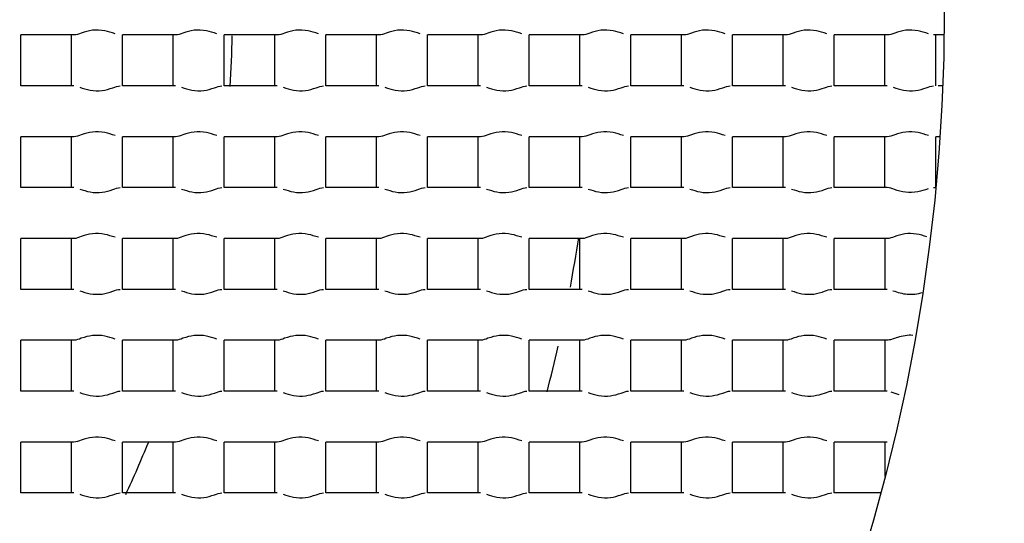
# Model space of a CAD drawing. Header units: millimetres. Extents: x 289 to 943, y 130 to 616.
# Tile 38 of 65: x 830.39 to 833.3, y 243.04 to 244.52. Entities that reach past the tile are written whole.
import ezdxf

# ---------------------------------------------------------------- set-up
doc = ezdxf.new("R2010")
doc.units = ezdxf.units.MM
doc.header["$LTSCALE"] = 65.395
doc.layers.get('0').update_dxf_attribs({"linetype": 'CONTINUOUS'})

msp = doc.modelspace()

# ---------------------------------------------------------------- linework, layer by layer
at = {"color": 7, "linetype": 'CONTINUOUS'}
for p, q in [((830.5541, 244.4792), (830.3977, 244.4792)), ((830.3977, 244.3292), (830.3977, 244.4792)), ((830.5477, 244.3292), (830.5477, 244.4792)), ((830.8541, 244.4792), (830.6977, 244.4792)), ((830.6977, 244.3292), (830.6977, 244.4792)), ((830.8477, 244.3292), (830.8477, 244.4792)), ((831.1541, 244.4792), (830.9977, 244.4792)), ((830.9977, 244.3292), (830.9977, 244.4792)), ((831.1477, 244.3292), (831.1477, 244.4792)), ((831.4541, 244.4792), (831.2977, 244.4792)), ((831.2977, 244.3292), (831.2977, 244.4792)), ((831.4477, 244.3292), (831.4477, 244.4792)), ((831.7541, 244.4792), (831.5977, 244.4792)), ((831.5977, 244.3292), (831.5977, 244.4792)), ((831.7477, 244.3292), (831.7477, 244.4792)), ((832.0541, 244.4792), (831.8977, 244.4792)), ((831.8977, 244.3292), (831.8977, 244.4792)), ((832.0477, 244.3292), (832.0477, 244.4792)), ((832.3541, 244.4792), (832.1977, 244.4792)), ((832.1977, 244.3292), (832.1977, 244.4792)), ((832.3477, 244.3292), (832.3477, 244.4792)), ((832.6541, 244.4792), (832.4977, 244.4792)), ((832.4977, 244.3292), (832.4977, 244.4792)), ((832.6477, 244.3292), (832.6477, 244.4792)), ((832.9541, 244.4792), (832.7977, 244.4792)), ((832.7977, 244.3292), (832.7977, 244.4792)), ((832.9477, 244.3292), (832.9477, 244.4792)), ((833.1222, 244.4792), (833.0913, 244.4792)), ((833.0977, 244.3292), (833.0977, 244.4792)), ((830.5541, 244.3292), (830.3977, 244.3292)), ((830.8541, 244.3292), (830.6977, 244.3292)), ((831.1541, 244.3292), (830.9977, 244.3292)), ((831.4541, 244.3292), (831.2977, 244.3292)), ((831.7541, 244.3292), (831.5977, 244.3292)), ((832.0541, 244.3292), (831.8977, 244.3292)), ((832.3541, 244.3292), (832.1977, 244.3292)), ((832.6541, 244.3292), (832.4977, 244.3292)), ((832.9541, 244.3292), (832.7977, 244.3292)), ((833.1181, 244.3292), (833.1045, 244.3292)), ((830.5541, 244.1792), (830.3977, 244.1792)), ((830.3977, 244.0292), (830.3977, 244.1792)), ((830.5477, 244.0292), (830.5477, 244.1792)), ((830.8541, 244.1792), (830.6977, 244.1792)), ((830.6977, 244.0292), (830.6977, 244.1792)), ((830.8477, 244.0292), (830.8477, 244.1792)), ((831.1541, 244.1792), (830.9977, 244.1792)), ((830.9977, 244.0292), (830.9977, 244.1792)), ((831.1477, 244.0292), (831.1477, 244.1792)), ((831.4541, 244.1792), (831.2977, 244.1792)), ((831.2977, 244.0292), (831.2977, 244.1792)), ((831.4477, 244.0292), (831.4477, 244.1792)), ((831.7541, 244.1792), (831.5977, 244.1792)), ((831.5977, 244.0292), (831.5977, 244.1792)), ((831.7477, 244.0292), (831.7477, 244.1792)), ((832.0541, 244.1792), (831.8977, 244.1792)), ((831.8977, 244.0292), (831.8977, 244.1792)), ((832.0477, 244.0292), (832.0477, 244.1792)), ((832.3541, 244.1792), (832.1977, 244.1792)), ((832.1977, 244.0292), (832.1977, 244.1792)), ((832.3477, 244.0292), (832.3477, 244.1792)), ((832.6541, 244.1792), (832.4977, 244.1792)), ((832.4977, 244.0292), (832.4977, 244.1792)), ((832.6477, 244.0292), (832.6477, 244.1792)), ((832.9541, 244.1792), (832.7977, 244.1792)), ((832.7977, 244.0292), (832.7977, 244.1792)), ((832.9477, 244.0292), (832.9477, 244.1792)), ((833.1099, 244.1792), (833.0977, 244.1792)), ((833.0977, 244.0304), (833.0977, 244.1792)), ((830.5541, 244.0292), (830.3977, 244.0292)), ((830.8541, 244.0292), (830.6977, 244.0292)), ((831.1541, 244.0292), (830.9977, 244.0292)), ((831.4541, 244.0292), (831.2977, 244.0292)), ((831.7541, 244.0292), (831.5977, 244.0292)), ((832.0541, 244.0292), (831.8977, 244.0292)), ((832.3541, 244.0292), (832.1977, 244.0292)), ((832.6541, 244.0292), (832.4977, 244.0292)), ((832.9541, 244.0292), (832.7977, 244.0292)), ((833.0913, 244.0292), (833.0976, 244.0292)), ((830.5541, 243.8792), (830.3977, 243.8792)), ((830.3977, 243.7292), (830.3977, 243.8792)), ((830.5477, 243.7292), (830.5477, 243.8792)), ((830.8541, 243.8792), (830.6977, 243.8792)), ((830.6977, 243.7292), (830.6977, 243.8792)), ((830.8477, 243.7292), (830.8477, 243.8792)), ((831.1541, 243.8792), (830.9977, 243.8792)), ((830.9977, 243.7292), (830.9977, 243.8792)), ((831.1477, 243.7292), (831.1477, 243.8792)), ((831.4541, 243.8792), (831.2977, 243.8792)), ((831.2977, 243.7292), (831.2977, 243.8792)), ((831.4477, 243.7292), (831.4477, 243.8792)), ((831.7541, 243.8792), (831.5977, 243.8792)), ((831.5977, 243.7292), (831.5977, 243.8792)), ((831.7477, 243.7292), (831.7477, 243.8792)), ((832.0541, 243.8792), (831.8977, 243.8792)), ((831.8977, 243.7292), (831.8977, 243.8792)), ((832.0477, 243.7292), (832.0477, 243.8792)), ((832.3541, 243.8792), (832.1977, 243.8792)), ((832.1977, 243.7292), (832.1977, 243.8792)), ((832.3477, 243.7292), (832.3477, 243.8792)), ((832.6541, 243.8792), (832.4977, 243.8792)), ((832.4977, 243.7292), (832.4977, 243.8792)), ((832.6477, 243.7292), (832.6477, 243.8792)), ((832.9541, 243.8792), (832.7977, 243.8792)), ((832.7977, 243.7292), (832.7977, 243.8792)), ((832.9477, 243.8792), (832.9477, 243.7292)), ((830.5541, 243.7292), (830.3977, 243.7292)), ((830.8541, 243.7292), (830.6977, 243.7292)), ((831.1541, 243.7292), (830.9977, 243.7292)), ((831.4541, 243.7292), (831.2977, 243.7292)), ((831.7541, 243.7292), (831.5977, 243.7292)), ((832.0541, 243.7292), (831.8977, 243.7292)), ((832.3541, 243.7292), (832.1977, 243.7292)), ((832.6541, 243.7292), (832.4977, 243.7292)), ((832.9541, 243.7292), (832.7977, 243.7292)), ((830.5541, 243.5792), (830.3977, 243.5792)), ((830.3977, 243.4292), (830.3977, 243.5792)), ((830.5477, 243.4292), (830.5477, 243.5792)), ((830.8541, 243.5792), (830.6977, 243.5792)), ((830.6977, 243.4292), (830.6977, 243.5792)), ((830.8477, 243.4292), (830.8477, 243.5792)), ((831.1541, 243.5792), (830.9977, 243.5792)), ((830.9977, 243.4292), (830.9977, 243.5792)), ((831.1477, 243.4292), (831.1477, 243.5792)), ((831.4541, 243.5792), (831.2977, 243.5792)), ((831.2977, 243.4292), (831.2977, 243.5792)), ((831.4477, 243.4292), (831.4477, 243.5792)), ((831.7541, 243.5792), (831.5977, 243.5792)), ((831.5977, 243.4292), (831.5977, 243.5792)), ((831.7477, 243.4292), (831.7477, 243.5792)), ((832.0541, 243.5792), (831.8977, 243.5792)), ((831.8977, 243.4292), (831.8977, 243.5792)), ((832.0477, 243.4292), (832.0477, 243.5792)), ((832.3541, 243.5792), (832.1977, 243.5792)), ((832.1977, 243.4292), (832.1977, 243.5792)), ((832.3477, 243.4292), (832.3477, 243.5792)), ((832.6541, 243.5792), (832.4977, 243.5792)), ((832.4977, 243.4292), (832.4977, 243.5792)), ((832.6477, 243.4292), (832.6477, 243.5792)), ((832.9541, 243.5792), (832.7977, 243.5792)), ((832.7977, 243.4292), (832.7977, 243.5792)), ((832.9477, 243.5792), (832.9477, 243.4292)), ((830.5541, 243.4292), (830.3977, 243.4292)), ((830.8541, 243.4292), (830.6977, 243.4292)), ((831.1541, 243.4292), (830.9977, 243.4292)), ((831.4541, 243.4292), (831.2977, 243.4292)), ((831.7541, 243.4292), (831.5977, 243.4292)), ((832.0541, 243.4292), (831.8977, 243.4292)), ((832.3541, 243.4292), (832.1977, 243.4292)), ((832.6541, 243.4292), (832.4977, 243.4292)), ((832.9541, 243.4292), (832.7977, 243.4292)), ((832.9651, 243.4271), (832.9884, 243.4198)), ((830.5541, 243.2792), (830.3977, 243.2792)), ((830.3977, 243.1292), (830.3977, 243.2792)), ((830.5477, 243.1292), (830.5477, 243.2792)), ((830.8541, 243.2792), (830.6977, 243.2792)), ((830.6977, 243.1292), (830.6977, 243.2792)), ((830.8477, 243.1292), (830.8477, 243.2792)), ((831.1541, 243.2792), (830.9977, 243.2792)), ((830.9977, 243.1292), (830.9977, 243.2792)), ((831.1477, 243.1292), (831.1477, 243.2792)), ((831.4541, 243.2792), (831.2977, 243.2792)), ((831.2977, 243.1292), (831.2977, 243.2792)), ((831.4477, 243.1292), (831.4477, 243.2792)), ((831.7541, 243.2792), (831.5977, 243.2792)), ((831.5977, 243.1292), (831.5977, 243.2792)), ((831.7477, 243.1292), (831.7477, 243.2792)), ((832.0541, 243.2792), (831.8977, 243.2792)), ((831.8977, 243.1292), (831.8977, 243.2792)), ((832.0477, 243.1292), (832.0477, 243.2792)), ((832.3541, 243.2792), (832.1977, 243.2792)), ((832.1977, 243.1292), (832.1977, 243.2792)), ((832.3477, 243.1292), (832.3477, 243.2792)), ((832.6541, 243.2792), (832.4977, 243.2792)), ((832.4977, 243.1292), (832.4977, 243.2792)), ((832.6477, 243.1292), (832.6477, 243.2792)), ((832.9541, 243.2792), (832.7977, 243.2792)), ((832.7977, 243.1292), (832.7977, 243.2792)), ((832.9477, 243.2792), (832.9477, 243.1779)), ((830.5541, 243.1292), (830.3977, 243.1292)), ((830.8541, 243.1292), (830.6977, 243.1292)), ((831.1541, 243.1292), (830.9977, 243.1292)), ((831.4541, 243.1292), (831.2977, 243.1292)), ((831.7541, 243.1292), (831.5977, 243.1292)), ((832.0541, 243.1292), (831.8977, 243.1292)), ((832.3541, 243.1292), (832.1977, 243.1292)), ((832.6541, 243.1292), (832.4977, 243.1292)), ((832.9349, 243.1292), (832.7977, 243.1292))]:
    msp.add_line(p, q, dxfattribs=at)
for radius in [114.9974, 18.4972, 13.13, 12.8, 11.5, 5.5]:
    msp.add_circle((827.6227, 244.5542), radius, dxfattribs=at)
at = {"color": 9, "linetype": 'CONTINUOUS'}
for radius in [20.4169, 19.4852, 18.5479, 17.6102, 16.1147]:
    msp.add_circle((827.6227, 244.5542), radius, dxfattribs=at)
at = {"color": 7, "linetype": 'CONTINUOUS'}
for radius, start, end in [(114.9372, 270.036843, 90), (12.6, 183.64028, 176.35972), (9.0338, 176.94915, 353.89891), (3.4, 356.1757, 358.6944), (4.4721, 349.4538, 351.3501), (4.4721, 345.4032, 347.1732), (3.4, 335.1384, 337.9583)]:
    msp.add_arc((827.6227, 244.5542), radius, start, end, dxfattribs=at)
at = {"color": 9, "linetype": 'CONTINUOUS'}
msp.add_arc((827.6227, 244.5542), 113.4493, 270.036843, 90, dxfattribs=at)
at = {"color": 7, "linetype": 'CONTINUOUS'}
for points, knots in [([(827.6227, 234.6542), (828.2415, 234.6892), (829.4759, 234.8746), (831.2385, 235.4991), (832.8503, 236.4487), (834.2476, 237.6927), (835.3754, 239.1857), (836.1854, 240.8728), (836.6419, 242.6873), (836.694, 243.9357), (836.6567, 244.5542)], [0, 0, 0, 0, 0.12503, 0.250039, 0.375026, 0.500025, 0.625034, 0.750019, 0.875002, 1, 1, 1, 1]), ([(830.6759, 244.4827), (830.6659, 244.4859), (830.6443, 244.4934), (830.6096, 244.4949), (830.5797, 244.4868), (830.5617, 244.4792), (830.5541, 244.4792)], [0, 0, 0, 0, 0.253948, 0.546503, 0.816383, 1, 1, 1, 1]), ([(830.9759, 244.4827), (830.9659, 244.4859), (830.9443, 244.4934), (830.9096, 244.4949), (830.8797, 244.4868), (830.8617, 244.4792), (830.8541, 244.4792)], [0, 0, 0, 0, 0.253948, 0.546503, 0.816383, 1, 1, 1, 1]), ([(831.2759, 244.4827), (831.2659, 244.4859), (831.2443, 244.4934), (831.2096, 244.4949), (831.1797, 244.4868), (831.1617, 244.4792), (831.1541, 244.4792)], [0, 0, 0, 0, 0.253948, 0.546503, 0.816383, 1, 1, 1, 1]), ([(831.5759, 244.4827), (831.5659, 244.4859), (831.5443, 244.4934), (831.5096, 244.4949), (831.4797, 244.4868), (831.4617, 244.4792), (831.4541, 244.4792)], [0, 0, 0, 0, 0.253948, 0.546503, 0.816383, 1, 1, 1, 1]), ([(831.8759, 244.4827), (831.8659, 244.4859), (831.8443, 244.4934), (831.8096, 244.4949), (831.7797, 244.4868), (831.7617, 244.4792), (831.7541, 244.4792)], [0, 0, 0, 0, 0.253948, 0.546503, 0.816383, 1, 1, 1, 1]), ([(832.1759, 244.4827), (832.1659, 244.4859), (832.1443, 244.4934), (832.1096, 244.4949), (832.0797, 244.4868), (832.0617, 244.4792), (832.0541, 244.4792)], [0, 0, 0, 0, 0.253948, 0.546503, 0.816383, 1, 1, 1, 1]), ([(832.4759, 244.4827), (832.4659, 244.4859), (832.4443, 244.4934), (832.4096, 244.4949), (832.3797, 244.4868), (832.3617, 244.4792), (832.3541, 244.4792)], [0, 0, 0, 0, 0.253948, 0.546503, 0.816383, 1, 1, 1, 1]), ([(832.7759, 244.4827), (832.7659, 244.4859), (832.7443, 244.4934), (832.7096, 244.4949), (832.6797, 244.4868), (832.6617, 244.4792), (832.6541, 244.4792)], [0, 0, 0, 0, 0.253948, 0.546503, 0.816383, 1, 1, 1, 1]), ([(833.0759, 244.4827), (833.0659, 244.4859), (833.0443, 244.4934), (833.0096, 244.4949), (832.9797, 244.4868), (832.9617, 244.4792), (832.9541, 244.4792)], [0, 0, 0, 0, 0.253948, 0.546503, 0.816383, 1, 1, 1, 1]), ([(830.5718, 244.325), (830.5818, 244.3218), (830.6032, 244.3146), (830.6373, 244.3138), (830.6664, 244.322), (830.6838, 244.3292), (830.6913, 244.3292)], [0, 0, 0, 0, 0.25857, 0.550819, 0.817977, 1, 1, 1, 1]), ([(830.8718, 244.325), (830.8818, 244.3218), (830.9032, 244.3146), (830.9373, 244.3138), (830.9664, 244.322), (830.9838, 244.3292), (830.9913, 244.3292)], [0, 0, 0, 0, 0.25857, 0.550819, 0.817977, 1, 1, 1, 1]), ([(831.1718, 244.325), (831.1818, 244.3218), (831.2032, 244.3146), (831.2373, 244.3138), (831.2664, 244.322), (831.2838, 244.3292), (831.2913, 244.3292)], [0, 0, 0, 0, 0.25857, 0.550819, 0.817977, 1, 1, 1, 1]), ([(831.4718, 244.325), (831.4818, 244.3218), (831.5032, 244.3146), (831.5373, 244.3138), (831.5664, 244.322), (831.5838, 244.3292), (831.5913, 244.3292)], [0, 0, 0, 0, 0.25857, 0.550819, 0.817977, 1, 1, 1, 1]), ([(831.7718, 244.325), (831.7818, 244.3218), (831.8032, 244.3146), (831.8373, 244.3138), (831.8664, 244.322), (831.8838, 244.3292), (831.8913, 244.3292)], [0, 0, 0, 0, 0.25857, 0.550819, 0.817977, 1, 1, 1, 1]), ([(832.0718, 244.325), (832.0818, 244.3218), (832.1032, 244.3146), (832.1373, 244.3138), (832.1664, 244.322), (832.1838, 244.3292), (832.1913, 244.3292)], [0, 0, 0, 0, 0.25857, 0.550819, 0.817977, 1, 1, 1, 1]), ([(832.3718, 244.325), (832.3818, 244.3218), (832.4032, 244.3146), (832.4373, 244.3138), (832.4664, 244.322), (832.4838, 244.3292), (832.4913, 244.3292)], [0, 0, 0, 0, 0.25857, 0.550819, 0.817977, 1, 1, 1, 1]), ([(832.6718, 244.325), (832.6818, 244.3218), (832.7032, 244.3146), (832.7373, 244.3138), (832.7664, 244.322), (832.7838, 244.3292), (832.7913, 244.3292)], [0, 0, 0, 0, 0.25857, 0.550819, 0.817977, 1, 1, 1, 1]), ([(832.9718, 244.325), (832.9818, 244.3218), (833.0032, 244.3146), (833.0373, 244.3138), (833.0664, 244.322), (833.0838, 244.3292), (833.0913, 244.3292)], [0, 0, 0, 0, 0.25857, 0.550819, 0.817977, 1, 1, 1, 1]), ([(830.6759, 244.1827), (830.6659, 244.1859), (830.6443, 244.1934), (830.6096, 244.1949), (830.5797, 244.1868), (830.5617, 244.1792), (830.5541, 244.1792)], [0, 0, 0, 0, 0.253948, 0.546503, 0.816383, 1, 1, 1, 1]), ([(830.9759, 244.1827), (830.9659, 244.1859), (830.9443, 244.1934), (830.9096, 244.1949), (830.8797, 244.1868), (830.8617, 244.1792), (830.8541, 244.1792)], [0, 0, 0, 0, 0.253948, 0.546503, 0.816383, 1, 1, 1, 1]), ([(831.2759, 244.1827), (831.2659, 244.1859), (831.2443, 244.1934), (831.2096, 244.1949), (831.1797, 244.1868), (831.1617, 244.1792), (831.1541, 244.1792)], [0, 0, 0, 0, 0.253948, 0.546503, 0.816383, 1, 1, 1, 1]), ([(831.5759, 244.1827), (831.5659, 244.1859), (831.5443, 244.1934), (831.5096, 244.1949), (831.4797, 244.1868), (831.4617, 244.1792), (831.4541, 244.1792)], [0, 0, 0, 0, 0.253948, 0.546503, 0.816383, 1, 1, 1, 1]), ([(831.8759, 244.1827), (831.8659, 244.1859), (831.8443, 244.1934), (831.8096, 244.1949), (831.7797, 244.1868), (831.7617, 244.1792), (831.7541, 244.1792)], [0, 0, 0, 0, 0.253948, 0.546503, 0.816383, 1, 1, 1, 1]), ([(832.1759, 244.1827), (832.1659, 244.1859), (832.1443, 244.1934), (832.1096, 244.1949), (832.0797, 244.1868), (832.0617, 244.1792), (832.0541, 244.1792)], [0, 0, 0, 0, 0.253948, 0.546503, 0.816383, 1, 1, 1, 1]), ([(832.4759, 244.1827), (832.4659, 244.1859), (832.4443, 244.1934), (832.4096, 244.1949), (832.3797, 244.1868), (832.3617, 244.1792), (832.3541, 244.1792)], [0, 0, 0, 0, 0.253948, 0.546503, 0.816383, 1, 1, 1, 1]), ([(832.7759, 244.1827), (832.7659, 244.1859), (832.7443, 244.1934), (832.7096, 244.1949), (832.6797, 244.1868), (832.6617, 244.1792), (832.6541, 244.1792)], [0, 0, 0, 0, 0.253948, 0.546503, 0.816383, 1, 1, 1, 1]), ([(833.0759, 244.1827), (833.0659, 244.1859), (833.0443, 244.1934), (833.0096, 244.1949), (832.9797, 244.1868), (832.9617, 244.1792), (832.9541, 244.1792)], [0, 0, 0, 0, 0.253948, 0.546503, 0.816383, 1, 1, 1, 1]), ([(830.5718, 244.025), (830.5818, 244.0218), (830.6032, 244.0146), (830.6373, 244.0138), (830.6664, 244.022), (830.6838, 244.0292), (830.6913, 244.0292)], [0, 0, 0, 0, 0.25857, 0.550819, 0.817977, 1, 1, 1, 1]), ([(830.8718, 244.025), (830.8818, 244.0218), (830.9032, 244.0146), (830.9373, 244.0138), (830.9664, 244.022), (830.9838, 244.0292), (830.9913, 244.0292)], [0, 0, 0, 0, 0.25857, 0.550819, 0.817977, 1, 1, 1, 1]), ([(831.1718, 244.025), (831.1818, 244.0218), (831.2032, 244.0146), (831.2373, 244.0138), (831.2664, 244.022), (831.2838, 244.0292), (831.2913, 244.0292)], [0, 0, 0, 0, 0.25857, 0.550819, 0.817977, 1, 1, 1, 1]), ([(831.4718, 244.025), (831.4818, 244.0218), (831.5032, 244.0146), (831.5373, 244.0138), (831.5664, 244.022), (831.5838, 244.0292), (831.5913, 244.0292)], [0, 0, 0, 0, 0.25857, 0.550819, 0.817977, 1, 1, 1, 1]), ([(831.7718, 244.025), (831.7818, 244.0218), (831.8032, 244.0146), (831.8373, 244.0138), (831.8664, 244.022), (831.8838, 244.0292), (831.8913, 244.0292)], [0, 0, 0, 0, 0.25857, 0.550819, 0.817977, 1, 1, 1, 1]), ([(832.0718, 244.025), (832.0818, 244.0218), (832.1032, 244.0146), (832.1373, 244.0138), (832.1664, 244.022), (832.1838, 244.0292), (832.1913, 244.0292)], [0, 0, 0, 0, 0.25857, 0.550819, 0.817977, 1, 1, 1, 1]), ([(832.3718, 244.025), (832.3818, 244.0218), (832.4032, 244.0146), (832.4373, 244.0138), (832.4664, 244.022), (832.4838, 244.0292), (832.4913, 244.0292)], [0, 0, 0, 0, 0.25857, 0.550819, 0.817977, 1, 1, 1, 1]), ([(832.6718, 244.025), (832.6818, 244.0218), (832.7032, 244.0146), (832.7373, 244.0138), (832.7664, 244.022), (832.7838, 244.0292), (832.7913, 244.0292)], [0, 0, 0, 0, 0.25857, 0.550819, 0.817977, 1, 1, 1, 1]), ([(833.0748, 244.0254), (833.0647, 244.0222), (833.0432, 244.0148), (833.0088, 244.0137), (832.9793, 244.0219), (832.9616, 244.0292), (832.9541, 244.0292)], [0, 0, 0, 0, 0.256423, 0.548735, 0.81736, 1, 1, 1, 1]), ([(830.6759, 243.8827), (830.6659, 243.8859), (830.6443, 243.8934), (830.6096, 243.8949), (830.5797, 243.8868), (830.5617, 243.8792), (830.5541, 243.8792)], [0, 0, 0, 0, 0.253948, 0.546503, 0.816383, 1, 1, 1, 1]), ([(830.9759, 243.8827), (830.9659, 243.8859), (830.9443, 243.8934), (830.9096, 243.8949), (830.8797, 243.8868), (830.8617, 243.8792), (830.8541, 243.8792)], [0, 0, 0, 0, 0.253948, 0.546503, 0.816383, 1, 1, 1, 1]), ([(831.2759, 243.8827), (831.2659, 243.8859), (831.2443, 243.8934), (831.2096, 243.8949), (831.1797, 243.8868), (831.1617, 243.8792), (831.1541, 243.8792)], [0, 0, 0, 0, 0.253948, 0.546503, 0.816383, 1, 1, 1, 1]), ([(831.5759, 243.8827), (831.5659, 243.8859), (831.5443, 243.8934), (831.5096, 243.8949), (831.4797, 243.8868), (831.4617, 243.8792), (831.4541, 243.8792)], [0, 0, 0, 0, 0.253948, 0.546503, 0.816383, 1, 1, 1, 1]), ([(831.8759, 243.8827), (831.8659, 243.8859), (831.8443, 243.8934), (831.8096, 243.8949), (831.7797, 243.8868), (831.7617, 243.8792), (831.7541, 243.8792)], [0, 0, 0, 0, 0.253948, 0.546503, 0.816383, 1, 1, 1, 1]), ([(832.1759, 243.8827), (832.1659, 243.8859), (832.1443, 243.8934), (832.1096, 243.8949), (832.0797, 243.8868), (832.0617, 243.8792), (832.0541, 243.8792)], [0, 0, 0, 0, 0.253948, 0.546503, 0.816383, 1, 1, 1, 1]), ([(832.4759, 243.8827), (832.4659, 243.8859), (832.4443, 243.8934), (832.4096, 243.8949), (832.3797, 243.8868), (832.3617, 243.8792), (832.3541, 243.8792)], [0, 0, 0, 0, 0.253948, 0.546503, 0.816383, 1, 1, 1, 1]), ([(832.7759, 243.8827), (832.7659, 243.8859), (832.7443, 243.8934), (832.7096, 243.8949), (832.6797, 243.8868), (832.6617, 243.8792), (832.6541, 243.8792)], [0, 0, 0, 0, 0.253948, 0.546503, 0.816383, 1, 1, 1, 1]), ([(833.0715, 243.8841), (833.0615, 243.8874), (833.0402, 243.8943), (833.0066, 243.8942), (832.9783, 243.8862), (832.9613, 243.8792), (832.9541, 243.8792)], [0, 0, 0, 0, 0.262925, 0.554729, 0.819398, 1, 1, 1, 1]), ([(830.5718, 243.725), (830.5818, 243.7218), (830.6032, 243.7146), (830.6373, 243.7138), (830.6664, 243.722), (830.6838, 243.7292), (830.6913, 243.7292)], [0, 0, 0, 0, 0.25857, 0.550819, 0.817977, 1, 1, 1, 1]), ([(830.8718, 243.725), (830.8818, 243.7218), (830.9032, 243.7146), (830.9373, 243.7138), (830.9664, 243.722), (830.9838, 243.7292), (830.9913, 243.7292)], [0, 0, 0, 0, 0.25857, 0.550819, 0.817977, 1, 1, 1, 1]), ([(831.1718, 243.725), (831.1818, 243.7218), (831.2032, 243.7146), (831.2373, 243.7138), (831.2664, 243.722), (831.2838, 243.7292), (831.2913, 243.7292)], [0, 0, 0, 0, 0.25857, 0.550819, 0.817977, 1, 1, 1, 1]), ([(831.4718, 243.725), (831.4818, 243.7218), (831.5032, 243.7146), (831.5373, 243.7138), (831.5664, 243.722), (831.5838, 243.7292), (831.5913, 243.7292)], [0, 0, 0, 0, 0.25857, 0.550819, 0.817977, 1, 1, 1, 1]), ([(831.7718, 243.725), (831.7818, 243.7218), (831.8032, 243.7146), (831.8373, 243.7138), (831.8664, 243.722), (831.8838, 243.7292), (831.8913, 243.7292)], [0, 0, 0, 0, 0.25857, 0.550819, 0.817977, 1, 1, 1, 1]), ([(832.0718, 243.725), (832.0818, 243.7218), (832.1032, 243.7146), (832.1373, 243.7138), (832.1664, 243.722), (832.1838, 243.7292), (832.1913, 243.7292)], [0, 0, 0, 0, 0.25857, 0.550819, 0.817977, 1, 1, 1, 1]), ([(832.3718, 243.725), (832.3818, 243.7218), (832.4032, 243.7146), (832.4373, 243.7138), (832.4664, 243.722), (832.4838, 243.7292), (832.4913, 243.7292)], [0, 0, 0, 0, 0.25857, 0.550819, 0.817977, 1, 1, 1, 1]), ([(832.6718, 243.725), (832.6818, 243.7218), (832.7032, 243.7146), (832.7373, 243.7138), (832.7664, 243.722), (832.7838, 243.7292), (832.7913, 243.7292)], [0, 0, 0, 0, 0.25857, 0.550819, 0.817977, 1, 1, 1, 1]), ([(832.9713, 243.7252), (832.985, 243.7208), (833.0138, 243.7114), (833.0443, 243.7161), (833.0591, 243.7204)], [0, 0, 0, 0, 0.482039, 1, 1, 1, 1]), ([(830.6759, 243.5827), (830.6659, 243.5859), (830.6443, 243.5934), (830.6096, 243.5949), (830.5797, 243.5868), (830.5617, 243.5792), (830.5541, 243.5792)], [0, 0, 0, 0, 0.253948, 0.546503, 0.816383, 1, 1, 1, 1]), ([(830.9759, 243.5827), (830.9659, 243.5859), (830.9443, 243.5934), (830.9096, 243.5949), (830.8797, 243.5868), (830.8617, 243.5792), (830.8541, 243.5792)], [0, 0, 0, 0, 0.253948, 0.546503, 0.816383, 1, 1, 1, 1]), ([(831.2759, 243.5827), (831.2659, 243.5859), (831.2443, 243.5934), (831.2096, 243.5949), (831.1797, 243.5868), (831.1617, 243.5792), (831.1541, 243.5792)], [0, 0, 0, 0, 0.253948, 0.546503, 0.816383, 1, 1, 1, 1]), ([(831.5759, 243.5827), (831.5659, 243.5859), (831.5443, 243.5934), (831.5096, 243.5949), (831.4797, 243.5868), (831.4617, 243.5792), (831.4541, 243.5792)], [0, 0, 0, 0, 0.253948, 0.546503, 0.816383, 1, 1, 1, 1]), ([(831.8759, 243.5827), (831.8659, 243.5859), (831.8443, 243.5934), (831.8096, 243.5949), (831.7797, 243.5868), (831.7617, 243.5792), (831.7541, 243.5792)], [0, 0, 0, 0, 0.253948, 0.546503, 0.816383, 1, 1, 1, 1]), ([(832.1759, 243.5827), (832.1659, 243.5859), (832.1443, 243.5934), (832.1096, 243.5949), (832.0797, 243.5868), (832.0617, 243.5792), (832.0541, 243.5792)], [0, 0, 0, 0, 0.253948, 0.546503, 0.816383, 1, 1, 1, 1]), ([(832.4759, 243.5827), (832.4659, 243.5859), (832.4443, 243.5934), (832.4096, 243.5949), (832.3797, 243.5868), (832.3617, 243.5792), (832.3541, 243.5792)], [0, 0, 0, 0, 0.253948, 0.546503, 0.816383, 1, 1, 1, 1]), ([(832.7759, 243.5827), (832.7659, 243.5859), (832.7443, 243.5934), (832.7096, 243.5949), (832.6797, 243.5868), (832.6617, 243.5792), (832.6541, 243.5792)], [0, 0, 0, 0, 0.253948, 0.546503, 0.816383, 1, 1, 1, 1]), ([(833.03, 243.5937), (833.0148, 243.5947), (832.993, 243.5907), (832.9688, 243.5824), (832.9585, 243.5792), (832.9541, 243.5792)], [0, 0, 0, 0, 0.589342, 0.831098, 1, 1, 1, 1]), ([(830.5718, 243.425), (830.5818, 243.4218), (830.6032, 243.4146), (830.6373, 243.4138), (830.6664, 243.422), (830.6838, 243.4292), (830.6913, 243.4292)], [0, 0, 0, 0, 0.25857, 0.550819, 0.817977, 1, 1, 1, 1]), ([(830.8718, 243.425), (830.8818, 243.4218), (830.9032, 243.4146), (830.9373, 243.4138), (830.9664, 243.422), (830.9838, 243.4292), (830.9913, 243.4292)], [0, 0, 0, 0, 0.25857, 0.550819, 0.817977, 1, 1, 1, 1]), ([(831.1718, 243.425), (831.1818, 243.4218), (831.2032, 243.4146), (831.2373, 243.4138), (831.2664, 243.422), (831.2838, 243.4292), (831.2913, 243.4292)], [0, 0, 0, 0, 0.25857, 0.550819, 0.817977, 1, 1, 1, 1]), ([(831.4718, 243.425), (831.4818, 243.4218), (831.5032, 243.4146), (831.5373, 243.4138), (831.5664, 243.422), (831.5838, 243.4292), (831.5913, 243.4292)], [0, 0, 0, 0, 0.25857, 0.550819, 0.817977, 1, 1, 1, 1]), ([(831.7718, 243.425), (831.7818, 243.4218), (831.8032, 243.4146), (831.8373, 243.4138), (831.8664, 243.422), (831.8838, 243.4292), (831.8913, 243.4292)], [0, 0, 0, 0, 0.25857, 0.550819, 0.817977, 1, 1, 1, 1]), ([(832.0718, 243.425), (832.0818, 243.4218), (832.1032, 243.4146), (832.1373, 243.4138), (832.1664, 243.422), (832.1838, 243.4292), (832.1913, 243.4292)], [0, 0, 0, 0, 0.25857, 0.550819, 0.817977, 1, 1, 1, 1]), ([(832.3718, 243.425), (832.3818, 243.4218), (832.4032, 243.4146), (832.4373, 243.4138), (832.4664, 243.422), (832.4838, 243.4292), (832.4913, 243.4292)], [0, 0, 0, 0, 0.25857, 0.550819, 0.817977, 1, 1, 1, 1]), ([(832.6718, 243.425), (832.6818, 243.4218), (832.7032, 243.4146), (832.7373, 243.4138), (832.7664, 243.422), (832.7838, 243.4292), (832.7913, 243.4292)], [0, 0, 0, 0, 0.25857, 0.550819, 0.817977, 1, 1, 1, 1]), ([(830.6759, 243.2827), (830.6659, 243.2859), (830.6443, 243.2934), (830.6096, 243.2949), (830.5797, 243.2868), (830.5617, 243.2792), (830.5541, 243.2792)], [0, 0, 0, 0, 0.253948, 0.546503, 0.816383, 1, 1, 1, 1]), ([(830.9759, 243.2827), (830.9659, 243.2859), (830.9443, 243.2934), (830.9096, 243.2949), (830.8797, 243.2868), (830.8617, 243.2792), (830.8541, 243.2792)], [0, 0, 0, 0, 0.253948, 0.546503, 0.816383, 1, 1, 1, 1]), ([(831.2759, 243.2827), (831.2659, 243.2859), (831.2443, 243.2934), (831.2096, 243.2949), (831.1797, 243.2868), (831.1617, 243.2792), (831.1541, 243.2792)], [0, 0, 0, 0, 0.253948, 0.546503, 0.816383, 1, 1, 1, 1]), ([(831.5759, 243.2827), (831.5659, 243.2859), (831.5443, 243.2934), (831.5096, 243.2949), (831.4797, 243.2868), (831.4617, 243.2792), (831.4541, 243.2792)], [0, 0, 0, 0, 0.253948, 0.546503, 0.816383, 1, 1, 1, 1]), ([(831.8759, 243.2827), (831.8659, 243.2859), (831.8443, 243.2934), (831.8096, 243.2949), (831.7797, 243.2868), (831.7617, 243.2792), (831.7541, 243.2792)], [0, 0, 0, 0, 0.253948, 0.546503, 0.816383, 1, 1, 1, 1]), ([(832.1759, 243.2827), (832.1659, 243.2859), (832.1443, 243.2934), (832.1096, 243.2949), (832.0797, 243.2868), (832.0617, 243.2792), (832.0541, 243.2792)], [0, 0, 0, 0, 0.253948, 0.546503, 0.816383, 1, 1, 1, 1]), ([(832.4759, 243.2827), (832.4659, 243.2859), (832.4443, 243.2934), (832.4096, 243.2949), (832.3797, 243.2868), (832.3617, 243.2792), (832.3541, 243.2792)], [0, 0, 0, 0, 0.253948, 0.546503, 0.816383, 1, 1, 1, 1]), ([(832.7759, 243.2827), (832.7659, 243.2859), (832.7443, 243.2934), (832.7096, 243.2949), (832.6797, 243.2868), (832.6617, 243.2792), (832.6541, 243.2792)], [0, 0, 0, 0, 0.253948, 0.546503, 0.816383, 1, 1, 1, 1]), ([(830.5718, 243.125), (830.5818, 243.1218), (830.6032, 243.1146), (830.6373, 243.1138), (830.6664, 243.122), (830.6838, 243.1292), (830.6913, 243.1292)], [0, 0, 0, 0, 0.25857, 0.550819, 0.817977, 1, 1, 1, 1]), ([(830.8718, 243.125), (830.8818, 243.1218), (830.9032, 243.1146), (830.9373, 243.1138), (830.9664, 243.122), (830.9838, 243.1292), (830.9913, 243.1292)], [0, 0, 0, 0, 0.25857, 0.550819, 0.817977, 1, 1, 1, 1]), ([(831.1718, 243.125), (831.1818, 243.1218), (831.2032, 243.1146), (831.2373, 243.1138), (831.2664, 243.122), (831.2838, 243.1292), (831.2913, 243.1292)], [0, 0, 0, 0, 0.25857, 0.550819, 0.817977, 1, 1, 1, 1]), ([(831.4718, 243.125), (831.4818, 243.1218), (831.5032, 243.1146), (831.5373, 243.1138), (831.5664, 243.122), (831.5838, 243.1292), (831.5913, 243.1292)], [0, 0, 0, 0, 0.25857, 0.550819, 0.817977, 1, 1, 1, 1]), ([(831.7718, 243.125), (831.7818, 243.1218), (831.8032, 243.1146), (831.8373, 243.1138), (831.8664, 243.122), (831.8838, 243.1292), (831.8913, 243.1292)], [0, 0, 0, 0, 0.25857, 0.550819, 0.817977, 1, 1, 1, 1]), ([(832.0718, 243.125), (832.0818, 243.1218), (832.1032, 243.1146), (832.1373, 243.1138), (832.1664, 243.122), (832.1838, 243.1292), (832.1913, 243.1292)], [0, 0, 0, 0, 0.25857, 0.550819, 0.817977, 1, 1, 1, 1]), ([(832.3718, 243.125), (832.3818, 243.1218), (832.4032, 243.1146), (832.4373, 243.1138), (832.4664, 243.122), (832.4838, 243.1292), (832.4913, 243.1292)], [0, 0, 0, 0, 0.25857, 0.550819, 0.817977, 1, 1, 1, 1]), ([(832.6718, 243.125), (832.6818, 243.1218), (832.7032, 243.1146), (832.7373, 243.1138), (832.7664, 243.122), (832.7838, 243.1292), (832.7913, 243.1292)], [0, 0, 0, 0, 0.25857, 0.550819, 0.817977, 1, 1, 1, 1])]:
    msp.add_open_spline(points, degree=3, knots=knots, dxfattribs=at)

doc.saveas('drawing.dxf')
